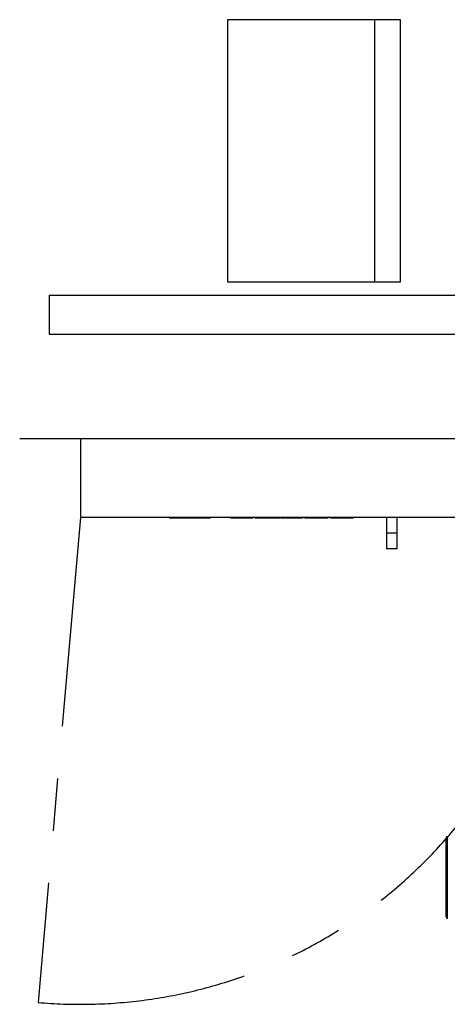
# Model space of a CAD drawing. Header units: millimetres. Extents: x 226749 to 325316, y -44191 to 40236.
# Tile 88 of 164: x 288998 to 289815, y 10536 to 12415. Entities that reach past the tile are written whole.
import ezdxf

# ---------------------------------------------------------------- set-up
doc = ezdxf.new("R2010")
doc.units = ezdxf.units.MM
doc.header["$LTSCALE"] = 100
doc.linetypes.add('CENTER', pattern=[7, 4, -1, 1, -1])

msp = doc.modelspace()

# ---------------------------------------------------------------- linework, layer by layer
at = {"color": 7, "linetype": 'Continuous'}
for p, q in [((289725.31, 12415), (289395.32, 12415)), ((289395.32, 12415), (289395.32, 11915)), ((289676.51, 11915), (289676.51, 12415)), ((289725.31, 11915), (289725.31, 12415)), ((289395.32, 11915), (289725.31, 11915)), ((289054.92, 11889), (290633.37, 11889)), ((289054.92, 11889), (289054.92, 11815)), ((289054.92, 11815), (290658.43, 11815)), ((290658.43, 11615), (288998.43, 11615)), ((289114.43, 11615), (289114.43, 11465)), ((290043.43, 11465), (289114.43, 11465)), ((289284.23, 11465), (289284.23, 11464)), ((289362.23, 11464), (289284.23, 11464)), ((289362.23, 11465), (289362.23, 11464)), ((289401.23, 11465), (289401.23, 11464)), ((289443.65, 11464), (289401.23, 11464)), ((289441.4, 11465), (289441.4, 11464)), ((289443.65, 11465), (289443.65, 11464)), ((289447.74, 11465), (289447.74, 11464)), ((289495.03, 11464), (289447.74, 11464)), ((289495.03, 11465), (289495.03, 11464)), ((289497.27, 11465), (289497.27, 11464)), ((289538.51, 11464), (289497.27, 11464)), ((289499.71, 11465), (289499.71, 11464)), ((289537.54, 11465), (289537.54, 11464)), ((289538.51, 11465), (289538.51, 11464)), ((289542.8, 11465), (289542.8, 11464)), ((289586.97, 11464), (289542.8, 11464)), ((289586.68, 11465), (289586.68, 11464)), ((289586.97, 11465), (289586.97, 11464)), ((289592.04, 11465), (289592.04, 11464)), ((289634.65, 11464), (289592.04, 11464)), ((289605.59, 11465), (289605.59, 11464)), ((289621.19, 11465), (289621.19, 11464)), ((289634.65, 11465), (289634.65, 11464)), ((289698.43, 11465), (289698.43, 11405)), ((289718.43, 11465), (289718.43, 11405)), ((289718.43, 11405), (289698.43, 11405)), ((289812.43, 10852.69), (289812.41, 10778.01)), ((289812.43, 10852.69), (289814.76, 10856.93)), ((289812.43, 10703.31), (289812.43, 10852.69)), ((289814.76, 10856.93), (289814.76, 10699.07)), ((289812.41, 10778), (289812.43, 10703.31)), ((289812.43, 10703.31), (289814.76, 10699.07))]:
    msp.add_line(p, q, dxfattribs=at)
at = {"color": 0, "linetype": 'CENTER'}
msp.add_line((289114.43, 11465), (289033.46, 10539.54), dxfattribs=at)
at = {"color": 9, "linetype": 'Continuous'}
for p, q in [((289295.74, 11465), (289295.74, 11464)), ((289323.23, 11465), (289323.23, 11464)), ((289350.83, 11465), (289350.83, 11464)), ((289425.32, 11465), (289425.32, 11464)), ((289440.54, 11465), (289440.54, 11464)), ((289450.48, 11465), (289450.48, 11464)), ((289458.74, 11465), (289458.74, 11464)), ((289471.24, 11465), (289471.24, 11464)), ((289484.12, 11465), (289484.12, 11464)), ((289492.27, 11465), (289492.27, 11464)), ((289500.96, 11465), (289500.96, 11464)), ((289517.46, 11465), (289517.46, 11464)), ((289549.6, 11465), (289549.6, 11464)), ((289566.98, 11465), (289566.98, 11464)), ((289718.43, 11435), (289698.43, 11435))]:
    msp.add_line(p, q, dxfattribs=at)
at = {"color": 0, "linetype": 'CENTER'}
msp.add_arc((289114.43, 11465), 929, 265, 0, dxfattribs=at)

doc.saveas('drawing.dxf')
